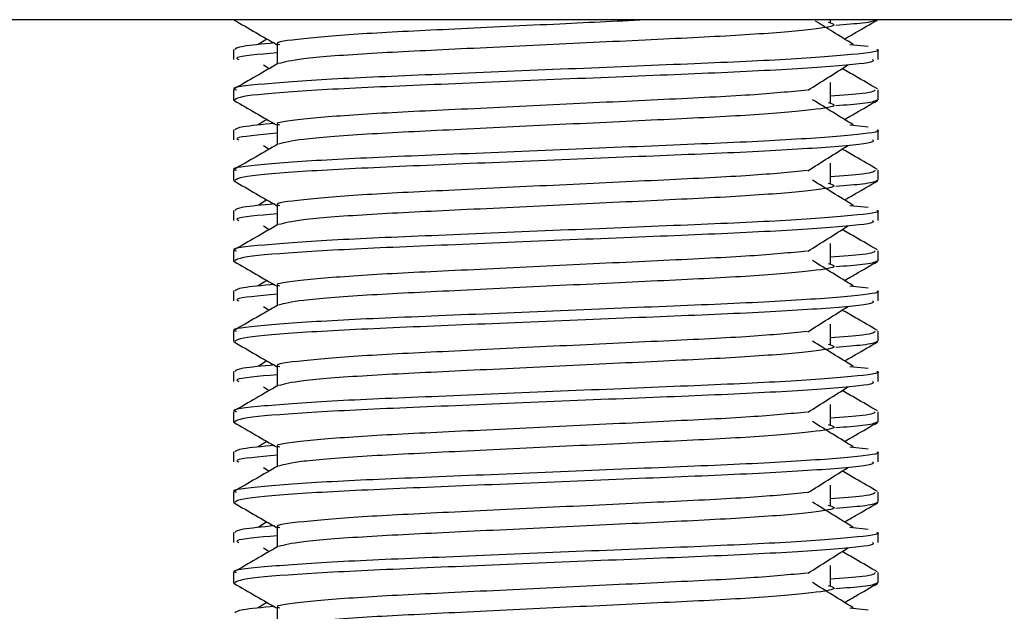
# Model space of a CAD drawing. Header units: millimetres. Extents: x 0 to 420, y 0 to 297.
# Tile 15 of 56: x 103.34 to 106.22, y 172.3 to 174.04. Entities that reach past the tile are written whole.
import ezdxf

# ---------------------------------------------------------------- set-up
doc = ezdxf.new("R2010")
doc.units = ezdxf.units.MM

msp = doc.modelspace()

# ---------------------------------------------------------------- linework, layer by layer
at = {"color": 7, "linetype": 'Continuous', "lineweight": 25}
for p, q in [((109.9186, 174.0387), (99.8933, 174.0387)), ((105.7099, 174.0314), (105.7099, 174.0387)), ((104.0606, 173.982), (104.0351, 173.9663)), ((104.0901, 173.9662), (104.0901, 173.9086)), ((105.7673, 173.9663), (105.8205, 173.9606)), ((103.9624, 173.9515), (103.9624, 173.922)), ((105.8495, 173.922), (105.8495, 173.9515)), ((104.0506, 173.9059), (104.0673, 173.8954)), ((105.7099, 173.7955), (105.7099, 173.8545)), ((103.9624, 173.8335), (103.9624, 173.8041)), ((105.8495, 173.8041), (105.8495, 173.8335)), ((103.963, 173.8028), (103.9677, 173.8018)), ((105.8454, 173.8041), (105.8489, 173.8028)), ((104.0606, 173.7461), (104.0351, 173.7304)), ((104.0901, 173.7303), (104.0901, 173.6727)), ((105.7673, 173.7304), (105.8205, 173.7247)), ((103.9624, 173.7156), (103.9624, 173.6861)), ((105.8495, 173.6861), (105.8495, 173.7156)), ((104.0506, 173.67), (104.0673, 173.6595)), ((105.7099, 173.5596), (105.7099, 173.6186)), ((103.9624, 173.5976), (103.9624, 173.5682)), ((105.8495, 173.5682), (105.8495, 173.5976)), ((103.963, 173.567), (103.9677, 173.5659)), ((105.8454, 173.5682), (105.8489, 173.567)), ((104.0606, 173.5103), (104.0351, 173.4945)), ((103.9624, 173.4798), (103.9624, 173.4503)), ((104.0901, 173.4944), (104.0901, 173.4368)), ((105.7673, 173.4945), (105.8205, 173.4888)), ((105.8495, 173.4503), (105.8495, 173.4798)), ((104.0506, 173.4342), (104.0673, 173.4236)), ((105.7099, 173.3237), (105.7099, 173.3827)), ((103.9624, 173.3617), (103.9624, 173.3323)), ((105.8495, 173.3323), (105.8495, 173.3617)), ((103.963, 173.3311), (103.9677, 173.33)), ((105.8454, 173.3323), (105.8489, 173.3311)), ((104.0606, 173.2744), (104.0351, 173.2586)), ((103.9624, 173.2439), (103.9624, 173.2144)), ((104.0901, 173.2585), (104.0901, 173.2009)), ((105.7673, 173.2586), (105.8205, 173.2529)), ((105.8495, 173.2144), (105.8495, 173.2439)), ((104.0506, 173.1983), (104.0673, 173.1877)), ((103.9624, 173.1258), (103.9624, 173.0964)), ((105.7099, 173.0878), (105.7099, 173.1468)), ((105.8495, 173.0964), (105.8495, 173.1258)), ((103.963, 173.0952), (103.9677, 173.0941)), ((105.8454, 173.0964), (105.8489, 173.0952)), ((104.0606, 173.0385), (104.0351, 173.0227)), ((103.9624, 173.008), (103.9624, 172.9785)), ((104.0901, 173.0226), (104.0901, 172.965)), ((105.7673, 173.0228), (105.8205, 173.017)), ((105.8495, 172.9785), (105.8495, 173.008)), ((104.0506, 172.9624), (104.0673, 172.9518)), ((105.7099, 172.8519), (105.7099, 172.9109)), ((103.9624, 172.8899), (103.9624, 172.8605)), ((105.8495, 172.8605), (105.8495, 172.8899)), ((103.963, 172.8593), (103.9677, 172.8582)), ((105.8454, 172.8605), (105.8489, 172.8593)), ((104.0606, 172.8026), (104.0351, 172.7868)), ((104.0901, 172.7867), (104.0901, 172.7291)), ((105.7673, 172.7869), (105.8205, 172.7811)), ((103.9624, 172.7721), (103.9624, 172.7426)), ((105.8495, 172.7426), (105.8495, 172.7721)), ((104.0506, 172.7265), (104.0673, 172.716)), ((105.7099, 172.616), (105.7099, 172.675)), ((103.9624, 172.654), (103.9624, 172.6247)), ((105.8495, 172.6247), (105.8495, 172.654)), ((103.963, 172.6234), (103.9677, 172.6223)), ((105.8454, 172.6247), (105.8489, 172.6234)), ((104.0606, 172.5667), (104.0351, 172.5509)), ((104.0901, 172.5508), (104.0901, 172.4932)), ((105.7673, 172.551), (105.8205, 172.5452)), ((103.9624, 172.5362), (103.9624, 172.5067)), ((105.8495, 172.5067), (105.8495, 172.5362)), ((104.0506, 172.4906), (104.0673, 172.4801)), ((105.7099, 172.3801), (105.7099, 172.4391)), ((103.9624, 172.4182), (103.9624, 172.3888)), ((105.8495, 172.3888), (105.8495, 172.4182)), ((103.963, 172.3875), (103.9677, 172.3864)), ((105.8454, 172.3888), (105.8489, 172.3875)), ((104.0606, 172.3308), (104.0351, 172.315)), ((104.0901, 172.315), (104.0901, 172.2573)), ((105.7673, 172.3151), (105.8205, 172.3094))]:
    msp.add_line(p, q, dxfattribs=at)
for points, knots in [([(103.9643, 174.0377), (103.9856, 174.0254), (104.0276, 174.0011), (104.0695, 173.9769), (104.0901, 173.965)], [0, 0, 0, 0, 0.508867, 1, 1, 1, 1]), ([(105.1857, 174.0387), (105.0972, 174.0345), (104.9073, 174.0255), (104.6065, 174.0108), (104.3365, 173.998), (104.1573, 173.9828), (104.0774, 173.9722), (104.0953, 173.9669), (104.0977, 173.9661)], [0, 0, 0, 0, 0.175164, 0.375954, 0.569069, 0.769815, 0.968801, 1, 1, 1, 1]), ([(105.7034, 174.0315), (105.7121, 174.029), (105.7367, 174.0219), (105.6687, 174.0102), (105.4916, 173.9947), (105.227, 173.9816), (104.9178, 173.967), (104.6062, 173.9518), (104.3396, 173.939), (104.1471, 173.9239), (104.1117, 173.9145), (104.0945, 173.9099)], [0, 0, 0, 0, 0.0638066, 0.1803218, 0.300081, 0.415215, 0.5333173, 0.6525337, 0.7671935, 0.8863835, 1, 1, 1, 1]), ([(105.7768, 173.9663), (105.7569, 173.9786), (105.7202, 174.0013), (105.6836, 174.0241), (105.6667, 174.0345)], [0, 0, 0, 0, 0.541277, 1, 1, 1, 1]), ([(105.8442, 174.0377), (105.8379, 174.0347), (105.8273, 174.0297), (105.755, 174.0242), (105.7256, 174.0219)], [0, 0, 0, 0, 0.593794, 1, 1, 1, 1]), ([(105.7513, 173.982), (105.7621, 173.9883), (105.7942, 174.0068), (105.8263, 174.0254), (105.8476, 174.0377)], [0, 0, 0, 0, 0.3351873, 1, 1, 1, 1]), ([(104.0835, 173.9705), (104.0472, 173.9671), (103.9754, 173.9605), (103.9694, 173.9545), (103.9664, 173.9515)], [0, 0, 0, 0, 0.505585, 1, 1, 1, 1]), ([(105.8455, 173.9515), (105.8468, 173.9511), (105.8621, 173.9461), (105.784, 173.9365), (105.5844, 173.921), (105.277, 173.9079), (104.9195, 173.8933), (104.5603, 173.8781), (104.2472, 173.8653), (104.0402, 173.8501), (103.9477, 173.8395), (103.9683, 173.8342), (103.9711, 173.8335)], [0, 0, 0, 0, 0.011024, 0.131189, 0.254695, 0.373437, 0.495237, 0.618184, 0.736438, 0.859358, 0.981202, 1, 1, 1, 1]), ([(104.0901, 173.9416), (104.0365, 173.9368), (103.9601, 173.9299), (103.974, 173.9239), (103.9782, 173.922)], [0, 0, 0, 0, 0.700207, 1, 1, 1, 1]), ([(104.0925, 173.91), (104.0712, 173.8976), (104.0285, 173.8729), (103.9858, 173.8482), (103.9645, 173.8359)], [0, 0, 0, 0, 0.499935, 1, 1, 1, 1]), ([(105.8337, 173.922), (105.8356, 173.9195), (105.8409, 173.9125), (105.6998, 173.8994), (105.4439, 173.8847), (105.1056, 173.8717), (104.7412, 173.8562), (104.3986, 173.8423), (104.131, 173.8286), (103.9818, 173.8147), (103.9708, 173.8071), (103.9665, 173.8041)], [0, 0, 0, 0, 0.068754, 0.191591, 0.313424, 0.432053, 0.555484, 0.675715, 0.795706, 0.919174, 1, 1, 1, 1]), ([(105.6442, 173.8321), (105.6637, 173.8444), (105.7026, 173.869), (105.7417, 173.8936), (105.7613, 173.9059)], [0, 0, 0, 0, 0.49999, 1, 1, 1, 1]), ([(105.8474, 173.8359), (105.8261, 173.8482), (105.7918, 173.8681), (105.7575, 173.8879), (105.7446, 173.8954)], [0, 0, 0, 0, 0.622406, 1, 1, 1, 1]), ([(105.6418, 173.8321), (105.5919, 173.8273), (105.4906, 173.8175), (105.2257, 173.8047), (104.9179, 173.7901), (104.607, 173.7749), (104.3364, 173.7621), (104.1574, 173.7469), (104.0774, 173.7363), (104.0953, 173.731), (104.0977, 173.7303)], [0, 0, 0, 0, 0.134031, 0.271937, 0.413399, 0.556196, 0.693534, 0.836299, 0.977812, 1, 1, 1, 1]), ([(105.8408, 173.8335), (105.8391, 173.8298), (105.8361, 173.8238), (105.7457, 173.8169), (105.7099, 173.8142)], [0, 0, 0, 0, 0.604248, 1, 1, 1, 1]), ([(103.9643, 173.8019), (103.9856, 173.7895), (104.0276, 173.7653), (104.0695, 173.741), (104.0901, 173.7291)], [0, 0, 0, 0, 0.508867, 1, 1, 1, 1]), ([(105.7034, 173.7956), (105.7121, 173.7931), (105.7367, 173.786), (105.6687, 173.7744), (105.4916, 173.7588), (105.227, 173.7458), (104.9178, 173.7312), (104.6062, 173.7159), (104.3396, 173.7032), (104.1471, 173.688), (104.1117, 173.6786), (104.0945, 173.674)], [0, 0, 0, 0, 0.063807, 0.180322, 0.300081, 0.415215, 0.533317, 0.652534, 0.767193, 0.886384, 1, 1, 1, 1]), ([(105.7768, 173.7304), (105.7569, 173.7427), (105.7172, 173.7673), (105.6775, 173.7919), (105.6577, 173.8042)], [0, 0, 0, 0, 0.500011, 1, 1, 1, 1]), ([(105.8442, 173.8018), (105.8379, 173.7988), (105.8273, 173.7939), (105.755, 173.7883), (105.7256, 173.786)], [0, 0, 0, 0, 0.593794, 1, 1, 1, 1]), ([(105.7513, 173.7461), (105.7621, 173.7524), (105.7942, 173.7709), (105.8263, 173.7895), (105.8476, 173.8019)], [0, 0, 0, 0, 0.3351873, 1, 1, 1, 1]), ([(104.0835, 173.7346), (104.0472, 173.7312), (103.9754, 173.7246), (103.9694, 173.7186), (103.9664, 173.7156)], [0, 0, 0, 0, 0.505585, 1, 1, 1, 1]), ([(105.8455, 173.7156), (105.8468, 173.7152), (105.8621, 173.7102), (105.784, 173.7006), (105.5844, 173.6851), (105.277, 173.672), (104.9195, 173.6574), (104.5603, 173.6422), (104.2472, 173.6294), (104.0402, 173.6142), (103.9477, 173.6036), (103.9683, 173.5983), (103.9711, 173.5976)], [0, 0, 0, 0, 0.011024, 0.131189, 0.254695, 0.373437, 0.495237, 0.618184, 0.736438, 0.859358, 0.981202, 1, 1, 1, 1]), ([(104.0901, 173.7057), (104.0365, 173.7009), (103.9601, 173.6941), (103.974, 173.688), (103.9782, 173.6861)], [0, 0, 0, 0, 0.700207, 1, 1, 1, 1]), ([(104.0925, 173.6741), (104.0712, 173.6617), (104.0285, 173.637), (103.9858, 173.6123), (103.9645, 173.6)], [0, 0, 0, 0, 0.499935, 1, 1, 1, 1]), ([(105.8337, 173.6861), (105.8356, 173.6836), (105.8409, 173.6766), (105.6998, 173.6635), (105.4439, 173.6488), (105.1056, 173.6358), (104.7412, 173.6203), (104.3986, 173.6065), (104.131, 173.5928), (103.9818, 173.5788), (103.9708, 173.5712), (103.9665, 173.5682)], [0, 0, 0, 0, 0.068754, 0.191591, 0.313424, 0.432053, 0.555484, 0.675715, 0.795706, 0.919174, 1, 1, 1, 1]), ([(105.6442, 173.5962), (105.6637, 173.6085), (105.7026, 173.6331), (105.7417, 173.6577), (105.7613, 173.67)], [0, 0, 0, 0, 0.49999, 1, 1, 1, 1]), ([(105.8474, 173.6), (105.8261, 173.6123), (105.7918, 173.6322), (105.7575, 173.652), (105.7446, 173.6595)], [0, 0, 0, 0, 0.622406, 1, 1, 1, 1]), ([(105.6418, 173.5963), (105.5919, 173.5914), (105.4906, 173.5816), (105.2257, 173.5688), (104.9179, 173.5542), (104.607, 173.539), (104.3364, 173.5262), (104.1574, 173.511), (104.0774, 173.5004), (104.0953, 173.4951), (104.0977, 173.4944)], [0, 0, 0, 0, 0.134031, 0.271937, 0.413399, 0.556196, 0.693534, 0.836299, 0.977812, 1, 1, 1, 1]), ([(105.8408, 173.5976), (105.8391, 173.5939), (105.8361, 173.5879), (105.7457, 173.581), (105.7099, 173.5783)], [0, 0, 0, 0, 0.604248, 1, 1, 1, 1]), ([(103.9643, 173.566), (103.9856, 173.5536), (104.0276, 173.5294), (104.0695, 173.5051), (104.0901, 173.4932)], [0, 0, 0, 0, 0.508867, 1, 1, 1, 1]), ([(105.7034, 173.5597), (105.7121, 173.5572), (105.7367, 173.5501), (105.6687, 173.5385), (105.4916, 173.5229), (105.227, 173.5099), (104.9178, 173.4953), (104.6062, 173.48), (104.3396, 173.4673), (104.1471, 173.4521), (104.1117, 173.4427), (104.0945, 173.4381)], [0, 0, 0, 0, 0.063807, 0.180322, 0.300081, 0.415215, 0.533317, 0.652534, 0.767193, 0.886384, 1, 1, 1, 1]), ([(105.7768, 173.4945), (105.7569, 173.5068), (105.7172, 173.5314), (105.6775, 173.556), (105.6577, 173.5683)], [0, 0, 0, 0, 0.500011, 1, 1, 1, 1]), ([(105.8442, 173.5659), (105.8379, 173.5629), (105.8273, 173.558), (105.755, 173.5524), (105.7256, 173.5502)], [0, 0, 0, 0, 0.593794, 1, 1, 1, 1]), ([(105.7513, 173.5103), (105.7621, 173.5165), (105.7942, 173.5351), (105.8263, 173.5536), (105.8476, 173.566)], [0, 0, 0, 0, 0.335187, 1, 1, 1, 1]), ([(104.0835, 173.4987), (104.0472, 173.4954), (103.9754, 173.4887), (103.9694, 173.4827), (103.9664, 173.4798)], [0, 0, 0, 0, 0.505585, 1, 1, 1, 1]), ([(105.8455, 173.4798), (105.8468, 173.4793), (105.8621, 173.4744), (105.784, 173.4648), (105.5844, 173.4492), (105.277, 173.4361), (104.9195, 173.4215), (104.5603, 173.4063), (104.2472, 173.3935), (104.0402, 173.3783), (103.9477, 173.3677), (103.9683, 173.3624), (103.9711, 173.3617)], [0, 0, 0, 0, 0.011024, 0.131189, 0.254695, 0.373437, 0.495237, 0.618184, 0.736438, 0.859358, 0.981202, 1, 1, 1, 1]), ([(104.0901, 173.4698), (104.0365, 173.465), (103.9601, 173.4582), (103.974, 173.4521), (103.9782, 173.4503)], [0, 0, 0, 0, 0.700207, 1, 1, 1, 1]), ([(104.0925, 173.4382), (104.0712, 173.4258), (104.0285, 173.4011), (103.9858, 173.3764), (103.9645, 173.3641)], [0, 0, 0, 0, 0.499935, 1, 1, 1, 1]), ([(105.8337, 173.4503), (105.8356, 173.4477), (105.8409, 173.4407), (105.6998, 173.4276), (105.4439, 173.4129), (105.1056, 173.3999), (104.7412, 173.3844), (104.3986, 173.3706), (104.131, 173.3569), (103.9818, 173.343), (103.9708, 173.3353), (103.9665, 173.3323)], [0, 0, 0, 0, 0.068754, 0.191591, 0.313424, 0.432053, 0.555484, 0.675715, 0.795706, 0.919174, 1, 1, 1, 1]), ([(105.6442, 173.3603), (105.6637, 173.3726), (105.7026, 173.3972), (105.7417, 173.4218), (105.7613, 173.4342)], [0, 0, 0, 0, 0.4999896, 1, 1, 1, 1]), ([(105.8474, 173.3641), (105.8261, 173.3764), (105.7918, 173.3963), (105.7575, 173.4161), (105.7446, 173.4236)], [0, 0, 0, 0, 0.622406, 1, 1, 1, 1]), ([(105.6418, 173.3604), (105.5919, 173.3555), (105.4906, 173.3458), (105.2257, 173.3329), (104.9179, 173.3183), (104.607, 173.3031), (104.3364, 173.2903), (104.1574, 173.2751), (104.0774, 173.2645), (104.0953, 173.2592), (104.0977, 173.2585)], [0, 0, 0, 0, 0.1340309, 0.2719374, 0.4133992, 0.5561955, 0.6935339, 0.8362986, 0.9778119, 1, 1, 1, 1]), ([(105.8408, 173.3617), (105.8391, 173.358), (105.8361, 173.352), (105.7457, 173.3451), (105.7099, 173.3424)], [0, 0, 0, 0, 0.604248, 1, 1, 1, 1]), ([(103.9643, 173.3301), (103.9856, 173.3177), (104.0276, 173.2935), (104.0695, 173.2692), (104.0901, 173.2573)], [0, 0, 0, 0, 0.508867, 1, 1, 1, 1]), ([(105.7034, 173.3238), (105.7121, 173.3213), (105.7367, 173.3143), (105.6687, 173.3026), (105.4916, 173.287), (105.227, 173.274), (104.9178, 173.2594), (104.6062, 173.2441), (104.3396, 173.2314), (104.1471, 173.2163), (104.1117, 173.2068), (104.0945, 173.2022)], [0, 0, 0, 0, 0.063807, 0.180322, 0.300081, 0.415215, 0.533317, 0.652534, 0.767193, 0.886384, 1, 1, 1, 1]), ([(105.7768, 173.2586), (105.7569, 173.2709), (105.7172, 173.2955), (105.6775, 173.3201), (105.6577, 173.3325)], [0, 0, 0, 0, 0.500011, 1, 1, 1, 1]), ([(105.8442, 173.33), (105.8379, 173.3271), (105.8273, 173.3221), (105.755, 173.3165), (105.7256, 173.3143)], [0, 0, 0, 0, 0.593794, 1, 1, 1, 1]), ([(105.7513, 173.2744), (105.7621, 173.2806), (105.7942, 173.2992), (105.8263, 173.3177), (105.8476, 173.3301)], [0, 0, 0, 0, 0.335187, 1, 1, 1, 1]), ([(105.8455, 173.2439), (105.8468, 173.2434), (105.8621, 173.2385), (105.784, 173.2289), (105.5844, 173.2133), (105.277, 173.2003), (104.9195, 173.1857), (104.5603, 173.1704), (104.2472, 173.1576), (104.0402, 173.1424), (103.9477, 173.1318), (103.9683, 173.1265), (103.9711, 173.1258)], [0, 0, 0, 0, 0.0110241, 0.1311888, 0.2546953, 0.3734373, 0.495237, 0.6181845, 0.7364377, 0.859358, 0.981202, 1, 1, 1, 1]), ([(104.0835, 173.2628), (104.0472, 173.2595), (103.9754, 173.2528), (103.9694, 173.2468), (103.9664, 173.2439)], [0, 0, 0, 0, 0.505585, 1, 1, 1, 1]), ([(105.8337, 173.2144), (105.8356, 173.2118), (105.8409, 173.2048), (105.6998, 173.1917), (105.4439, 173.177), (105.1056, 173.164), (104.7412, 173.1485), (104.3986, 173.1347), (104.131, 173.121), (103.9818, 173.1071), (103.9708, 173.0994), (103.9665, 173.0964)], [0, 0, 0, 0, 0.0687542, 0.1915913, 0.313424, 0.4320526, 0.5554842, 0.6757146, 0.7957061, 0.9191739, 1, 1, 1, 1]), ([(104.0901, 173.234), (104.0365, 173.2291), (103.9601, 173.2223), (103.974, 173.2162), (103.9782, 173.2144)], [0, 0, 0, 0, 0.700207, 1, 1, 1, 1]), ([(104.0925, 173.2023), (104.0712, 173.1899), (104.0285, 173.1652), (103.9858, 173.1406), (103.9645, 173.1282)], [0, 0, 0, 0, 0.499935, 1, 1, 1, 1]), ([(105.6442, 173.1244), (105.6637, 173.1367), (105.7026, 173.1613), (105.7417, 173.186), (105.7613, 173.1983)], [0, 0, 0, 0, 0.49999, 1, 1, 1, 1]), ([(105.8474, 173.1282), (105.8261, 173.1406), (105.7918, 173.1604), (105.7575, 173.1802), (105.7446, 173.1877)], [0, 0, 0, 0, 0.622406, 1, 1, 1, 1]), ([(105.6418, 173.1245), (105.5919, 173.1197), (105.4906, 173.1099), (105.2257, 173.097), (104.9179, 173.0825), (104.607, 173.0672), (104.3364, 173.0544), (104.1574, 173.0392), (104.0774, 173.0286), (104.0953, 173.0233), (104.0977, 173.0226)], [0, 0, 0, 0, 0.1340309, 0.2719374, 0.4133992, 0.5561955, 0.6935339, 0.8362986, 0.9778119, 1, 1, 1, 1]), ([(105.8408, 173.1258), (105.8391, 173.1222), (105.8361, 173.1161), (105.7457, 173.1092), (105.7099, 173.1065)], [0, 0, 0, 0, 0.604248, 1, 1, 1, 1]), ([(103.9643, 173.0942), (103.9856, 173.0818), (104.0276, 173.0576), (104.0695, 173.0333), (104.0901, 173.0214)], [0, 0, 0, 0, 0.508867, 1, 1, 1, 1]), ([(105.7768, 173.0227), (105.7569, 173.035), (105.7172, 173.0596), (105.6775, 173.0843), (105.6577, 173.0966)], [0, 0, 0, 0, 0.500011, 1, 1, 1, 1]), ([(105.8442, 173.0941), (105.8379, 173.0912), (105.8273, 173.0862), (105.755, 173.0806), (105.7256, 173.0784)], [0, 0, 0, 0, 0.593794, 1, 1, 1, 1]), ([(105.7513, 173.0385), (105.7621, 173.0447), (105.7942, 173.0633), (105.8263, 173.0818), (105.8476, 173.0942)], [0, 0, 0, 0, 0.335187, 1, 1, 1, 1]), ([(105.7034, 173.0879), (105.7121, 173.0854), (105.7367, 173.0784), (105.6687, 173.0667), (105.4916, 173.0511), (105.227, 173.0381), (104.9178, 173.0235), (104.6062, 173.0082), (104.3396, 172.9955), (104.1471, 172.9804), (104.1117, 172.9709), (104.0945, 172.9663)], [0, 0, 0, 0, 0.063807, 0.180322, 0.300081, 0.415215, 0.533317, 0.652534, 0.767193, 0.886384, 1, 1, 1, 1]), ([(105.8455, 173.008), (105.8468, 173.0076), (105.8621, 173.0026), (105.784, 172.993), (105.5844, 172.9774), (105.277, 172.9644), (104.9195, 172.9498), (104.5603, 172.9345), (104.2472, 172.9218), (104.0402, 172.9065), (103.9477, 172.8959), (103.9683, 172.8906), (103.9711, 172.8899)], [0, 0, 0, 0, 0.011024, 0.131189, 0.254695, 0.373437, 0.495237, 0.618184, 0.736438, 0.859358, 0.981202, 1, 1, 1, 1]), ([(104.0835, 173.0269), (104.0472, 173.0236), (103.9754, 173.0169), (103.9694, 173.0109), (103.9664, 173.008)], [0, 0, 0, 0, 0.505585, 1, 1, 1, 1]), ([(105.8337, 172.9785), (105.8356, 172.976), (105.8409, 172.9689), (105.6998, 172.9558), (105.4439, 172.9412), (105.1056, 172.9282), (104.7412, 172.9126), (104.3986, 172.8988), (104.131, 172.8851), (103.9818, 172.8712), (103.9708, 172.8636), (103.9665, 172.8605)], [0, 0, 0, 0, 0.068754, 0.191591, 0.313424, 0.432053, 0.555484, 0.675715, 0.795706, 0.919174, 1, 1, 1, 1]), ([(104.0901, 172.9981), (104.0365, 172.9933), (103.9601, 172.9864), (103.974, 172.9803), (103.9782, 172.9785)], [0, 0, 0, 0, 0.700207, 1, 1, 1, 1]), ([(104.0925, 172.9664), (104.0712, 172.9541), (104.0285, 172.9294), (103.9858, 172.9047), (103.9645, 172.8923)], [0, 0, 0, 0, 0.499935, 1, 1, 1, 1]), ([(105.6442, 172.8885), (105.6637, 172.9008), (105.7026, 172.9254), (105.7417, 172.9501), (105.7613, 172.9624)], [0, 0, 0, 0, 0.49999, 1, 1, 1, 1]), ([(105.8474, 172.8923), (105.8261, 172.9047), (105.7918, 172.9245), (105.7575, 172.9444), (105.7446, 172.9518)], [0, 0, 0, 0, 0.622406, 1, 1, 1, 1]), ([(105.6418, 172.8886), (105.5919, 172.8838), (105.4906, 172.874), (105.2257, 172.8612), (104.9179, 172.8466), (104.607, 172.8313), (104.3364, 172.8185), (104.1574, 172.8033), (104.0774, 172.7927), (104.0953, 172.7874), (104.0977, 172.7867)], [0, 0, 0, 0, 0.1340309, 0.2719374, 0.4133992, 0.5561955, 0.6935339, 0.8362986, 0.9778119, 1, 1, 1, 1]), ([(105.8408, 172.8899), (105.8391, 172.8863), (105.8361, 172.8802), (105.7457, 172.8733), (105.7099, 172.8706)], [0, 0, 0, 0, 0.604248, 1, 1, 1, 1]), ([(103.9643, 172.8583), (103.9856, 172.846), (104.0276, 172.8217), (104.0695, 172.7974), (104.0901, 172.7855)], [0, 0, 0, 0, 0.508867, 1, 1, 1, 1]), ([(105.7034, 172.852), (105.7121, 172.8495), (105.7367, 172.8425), (105.6687, 172.8308), (105.4916, 172.8152), (105.227, 172.8022), (104.9178, 172.7876), (104.6062, 172.7724), (104.3396, 172.7596), (104.1471, 172.7445), (104.1117, 172.735), (104.0945, 172.7304)], [0, 0, 0, 0, 0.063807, 0.180322, 0.300081, 0.415215, 0.533317, 0.652534, 0.767193, 0.886384, 1, 1, 1, 1]), ([(105.7768, 172.7868), (105.7569, 172.7991), (105.7172, 172.8237), (105.6775, 172.8484), (105.6577, 172.8607)], [0, 0, 0, 0, 0.500011, 1, 1, 1, 1]), ([(105.8442, 172.8582), (105.8379, 172.8553), (105.8273, 172.8503), (105.755, 172.8447), (105.7256, 172.8425)], [0, 0, 0, 0, 0.593794, 1, 1, 1, 1]), ([(105.7513, 172.8026), (105.7621, 172.8088), (105.7942, 172.8274), (105.8263, 172.846), (105.8476, 172.8583)], [0, 0, 0, 0, 0.335187, 1, 1, 1, 1]), ([(104.0835, 172.7911), (104.0472, 172.7877), (103.9754, 172.781), (103.9694, 172.775), (103.9664, 172.7721)], [0, 0, 0, 0, 0.505585, 1, 1, 1, 1]), ([(105.8455, 172.7721), (105.8468, 172.7717), (105.8621, 172.7667), (105.784, 172.7571), (105.5844, 172.7415), (105.277, 172.7285), (104.9195, 172.7139), (104.5603, 172.6986), (104.2472, 172.6859), (104.0402, 172.6707), (103.9477, 172.66), (103.9683, 172.6548), (103.9711, 172.654)], [0, 0, 0, 0, 0.011024, 0.131189, 0.254695, 0.373437, 0.495237, 0.618184, 0.736438, 0.859358, 0.981202, 1, 1, 1, 1]), ([(104.0901, 172.7622), (104.0365, 172.7574), (103.9601, 172.7505), (103.974, 172.7444), (103.9782, 172.7426)], [0, 0, 0, 0, 0.700207, 1, 1, 1, 1]), ([(104.0925, 172.7305), (104.0712, 172.7182), (104.0285, 172.6935), (103.9858, 172.6688), (103.9645, 172.6564)], [0, 0, 0, 0, 0.499935, 1, 1, 1, 1]), ([(105.8337, 172.7426), (105.8356, 172.7401), (105.8409, 172.733), (105.6998, 172.7199), (105.4439, 172.7053), (105.1056, 172.6923), (104.7412, 172.6767), (104.3986, 172.6629), (104.131, 172.6492), (103.9818, 172.6353), (103.9708, 172.6277), (103.9665, 172.6247)], [0, 0, 0, 0, 0.068754, 0.191591, 0.313424, 0.432053, 0.555484, 0.675715, 0.795706, 0.919174, 1, 1, 1, 1]), ([(105.6442, 172.6526), (105.6637, 172.6649), (105.7026, 172.6896), (105.7417, 172.7142), (105.7613, 172.7265)], [0, 0, 0, 0, 0.4999896, 1, 1, 1, 1]), ([(105.8474, 172.6564), (105.8261, 172.6688), (105.7918, 172.6886), (105.7575, 172.7085), (105.7446, 172.716)], [0, 0, 0, 0, 0.622406, 1, 1, 1, 1]), ([(105.6418, 172.6527), (105.5919, 172.6479), (105.4906, 172.6381), (105.2257, 172.6253), (104.9179, 172.6107), (104.607, 172.5954), (104.3364, 172.5827), (104.1574, 172.5675), (104.0774, 172.5568), (104.0953, 172.5515), (104.0977, 172.5508)], [0, 0, 0, 0, 0.1340309, 0.2719374, 0.4133992, 0.5561955, 0.6935339, 0.8362986, 0.9778119, 1, 1, 1, 1]), ([(105.8408, 172.654), (105.8391, 172.6504), (105.8361, 172.6443), (105.7457, 172.6375), (105.7099, 172.6347)], [0, 0, 0, 0, 0.604248, 1, 1, 1, 1]), ([(103.9643, 172.6224), (103.9856, 172.6101), (104.0276, 172.5858), (104.0695, 172.5615), (104.0901, 172.5496)], [0, 0, 0, 0, 0.508867, 1, 1, 1, 1]), ([(105.7034, 172.6162), (105.7121, 172.6137), (105.7367, 172.6066), (105.6687, 172.5949), (105.4916, 172.5793), (105.227, 172.5663), (104.9178, 172.5517), (104.6062, 172.5365), (104.3396, 172.5237), (104.1471, 172.5086), (104.1117, 172.4992), (104.0945, 172.4946)], [0, 0, 0, 0, 0.063807, 0.180322, 0.300081, 0.415215, 0.533317, 0.652534, 0.767193, 0.886384, 1, 1, 1, 1]), ([(105.7768, 172.5509), (105.7569, 172.5632), (105.7172, 172.5879), (105.6775, 172.6125), (105.6577, 172.6248)], [0, 0, 0, 0, 0.500011, 1, 1, 1, 1]), ([(105.8442, 172.6223), (105.8379, 172.6194), (105.8273, 172.6144), (105.755, 172.6089), (105.7256, 172.6066)], [0, 0, 0, 0, 0.593794, 1, 1, 1, 1]), ([(105.7513, 172.5667), (105.7621, 172.5729), (105.7942, 172.5915), (105.8263, 172.6101), (105.8476, 172.6224)], [0, 0, 0, 0, 0.335187, 1, 1, 1, 1]), ([(104.0835, 172.5552), (104.0472, 172.5518), (103.9754, 172.5451), (103.9694, 172.5392), (103.9664, 172.5362)], [0, 0, 0, 0, 0.505585, 1, 1, 1, 1]), ([(105.8455, 172.5362), (105.8468, 172.5358), (105.8621, 172.5308), (105.784, 172.5212), (105.5844, 172.5056), (105.277, 172.4926), (104.9195, 172.478), (104.5603, 172.4628), (104.2472, 172.45), (104.0402, 172.4348), (103.9477, 172.4241), (103.9683, 172.4189), (103.9711, 172.4182)], [0, 0, 0, 0, 0.0110241, 0.1311888, 0.2546953, 0.3734373, 0.495237, 0.6181845, 0.7364377, 0.859358, 0.981202, 1, 1, 1, 1]), ([(104.0901, 172.5263), (104.0365, 172.5215), (103.9601, 172.5146), (103.974, 172.5085), (103.9782, 172.5067)], [0, 0, 0, 0, 0.700207, 1, 1, 1, 1]), ([(104.0925, 172.4946), (104.0712, 172.4823), (104.0285, 172.4576), (103.9858, 172.4329), (103.9645, 172.4205)], [0, 0, 0, 0, 0.499935, 1, 1, 1, 1]), ([(105.8337, 172.5067), (105.8356, 172.5042), (105.8409, 172.4971), (105.6998, 172.484), (105.4439, 172.4694), (105.1056, 172.4564), (104.7412, 172.4408), (104.3986, 172.427), (104.131, 172.4133), (103.9818, 172.3994), (103.9708, 172.3918), (103.9665, 172.3888)], [0, 0, 0, 0, 0.068754, 0.191591, 0.313424, 0.432053, 0.555484, 0.675715, 0.795706, 0.919174, 1, 1, 1, 1]), ([(105.6442, 172.4167), (105.6637, 172.429), (105.7026, 172.4537), (105.7417, 172.4783), (105.7613, 172.4906)], [0, 0, 0, 0, 0.49999, 1, 1, 1, 1]), ([(105.8474, 172.4205), (105.8261, 172.4329), (105.7918, 172.4527), (105.7575, 172.4726), (105.7446, 172.4801)], [0, 0, 0, 0, 0.622406, 1, 1, 1, 1]), ([(105.6418, 172.4168), (105.5919, 172.412), (105.4906, 172.4022), (105.2257, 172.3894), (104.9179, 172.3748), (104.607, 172.3596), (104.3364, 172.3468), (104.1574, 172.3316), (104.0774, 172.3209), (104.0953, 172.3156), (104.0977, 172.3149)], [0, 0, 0, 0, 0.134031, 0.271937, 0.413399, 0.556196, 0.693534, 0.836299, 0.977812, 1, 1, 1, 1]), ([(105.8408, 172.4182), (105.8391, 172.4145), (105.8361, 172.4084), (105.7457, 172.4016), (105.7099, 172.3989)], [0, 0, 0, 0, 0.604248, 1, 1, 1, 1]), ([(103.9643, 172.3865), (103.9856, 172.3742), (104.0276, 172.3499), (104.0695, 172.3257), (104.0901, 172.3137)], [0, 0, 0, 0, 0.508867, 1, 1, 1, 1]), ([(105.7034, 172.3803), (105.7121, 172.3778), (105.7367, 172.3707), (105.6687, 172.359), (105.4916, 172.3434), (105.227, 172.3304), (104.9178, 172.3158), (104.6062, 172.3006), (104.3396, 172.2878), (104.1471, 172.2727), (104.1117, 172.2633), (104.0945, 172.2587)], [0, 0, 0, 0, 0.063807, 0.180322, 0.300081, 0.415215, 0.533317, 0.652534, 0.767193, 0.886384, 1, 1, 1, 1]), ([(105.7768, 172.315), (105.7569, 172.3273), (105.7172, 172.352), (105.6775, 172.3766), (105.6577, 172.3889)], [0, 0, 0, 0, 0.500011, 1, 1, 1, 1]), ([(105.8442, 172.3864), (105.8379, 172.3835), (105.8273, 172.3785), (105.755, 172.373), (105.7256, 172.3707)], [0, 0, 0, 0, 0.593794, 1, 1, 1, 1]), ([(105.7513, 172.3308), (105.7621, 172.337), (105.7942, 172.3556), (105.8263, 172.3742), (105.8476, 172.3865)], [0, 0, 0, 0, 0.3351873, 1, 1, 1, 1]), ([(104.0835, 172.3193), (104.0472, 172.3159), (103.9754, 172.3093), (103.9694, 172.3033), (103.9664, 172.3003)], [0, 0, 0, 0, 0.505585, 1, 1, 1, 1])]:
    msp.add_open_spline(points, degree=3, knots=knots, dxfattribs=at)

doc.saveas('drawing.dxf')
